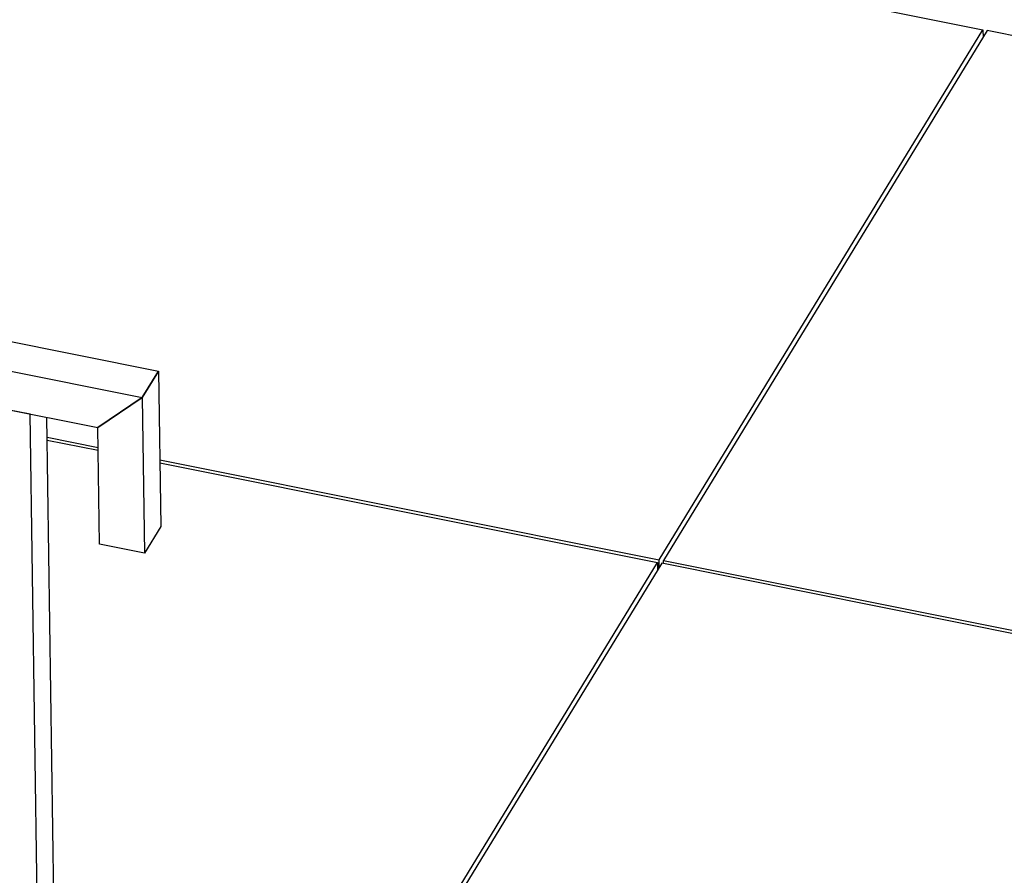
# Model space of a CAD drawing. Header units: millimetres. Extents: x 1838 to 190192, y -28 to 11710.
# Tile 40 of 80: x 58306 to 59334, y 3264 to 4157. Entities that reach past the tile are written whole.
import ezdxf

# ---------------------------------------------------------------- set-up
doc = ezdxf.new("R2010")
doc.units = ezdxf.units.MM

# ---------------------------------------------------------------- blocks, each defined once
blk = doc.blocks.new('Part-20373 - 18971')
at = {"color": 7}
for p, q in [((58284.6, 2785.1), (58270.3, 3754.8)), ((58270.3, 3754.8), (58317.3, 3745.4)), ((58331.6, 2775.7), (58317.3, 3745.4)), ((58347.1, 2900.7), (58334.7, 3741.9)), ((58284.6, 2785.1), (58331.6, 2775.7))]:
    blk.add_line(p, q, dxfattribs=at)
blk = doc.blocks.new('Part-20374 - 18971')
at = {"color": 7}
for p, q in [((58434.3, 3762.4), (58451.2, 3790.1)), ((58451.2, 3790.1), (58453.6, 3627.8)), ((58387.9, 3731.2), (58434.3, 3762.4)), ((58434.3, 3762.4), (58436.7, 3600.1)), ((58389.7, 3609.5), (58387.9, 3731.2)), ((58453.6, 3627.8), (58436.7, 3600.1)), ((58436.7, 3600.1), (58389.7, 3609.5))]:
    blk.add_line(p, q, dxfattribs=at)
blk = doc.blocks.new('Part-19649 - 18971')
at = {"color": 7}
for p, q in [((57801.8, 4448.8), (59312.2, 4146.4)), ((58974.1, 3593.2), (59312.2, 4146.4)), ((59312.2, 4146.4), (59312.3, 4138.4)), ((58335, 3721.2), (58388.2, 3710.5)), ((58452.6, 3697.6), (58974.1, 3593.2)), ((58974.2, 3585.2), (58974.1, 3593.2))]:
    blk.add_line(p, q, dxfattribs=at)
blk = doc.blocks.new('Part-19651 - 18971')
at = {"color": 7}
for p, q in [((58335, 3718), (58388.2, 3707.4)), ((58452.6, 3694.5), (58972.4, 3590.4)), ((58634.3, 3037.3), (58972.4, 3590.4)), ((58972.4, 3590.4), (58972.5, 3582.4))]:
    blk.add_line(p, q, dxfattribs=at)
blk = doc.blocks.new('Part-19661 - 18971')
at = {"color": 7}
for p, q in [((58976.9, 3589.5), (58638.8, 3036.4)), ((60479.7, 3288.6), (58976.9, 3589.5))]:
    blk.add_line(p, q, dxfattribs=at)
blk = doc.blocks.new('Part-19663 - 18971')
at = {"color": 7}
for p, q in [((59316.7, 4145.5), (58978.6, 3592.3)), ((60819.5, 3844.6), (59316.7, 4145.5)), ((58978.6, 3592.3), (60481.4, 3291.4)), ((58978.6, 3589.2), (58978.6, 3592.3))]:
    blk.add_line(p, q, dxfattribs=at)
blk = doc.blocks.new('Part-20714 - 18971')
at = {"color": 7}
for p, q in [((54647.8, 4551.6), (58451.2, 3790.1)), ((54630.9, 4523.9), (58434.3, 3762.4)), ((54631.5, 4483.4), (58387.9, 3731.2)), ((58451.2, 3790.1), (58434.3, 3762.4)), ((58434.3, 3762.4), (58387.9, 3731.2))]:
    blk.add_line(p, q, dxfattribs=at)

msp = doc.modelspace()

# ---------------------------------------------------------------- block references
for name in ['Part-20714 - 18971', 'Part-19649 - 18971', 'Part-19663 - 18971', 'Part-19651 - 18971', 'Part-20374 - 18971', 'Part-20373 - 18971', 'Part-19661 - 18971']:
    msp.add_blockref(name, (0, 0))

doc.saveas('drawing.dxf')
